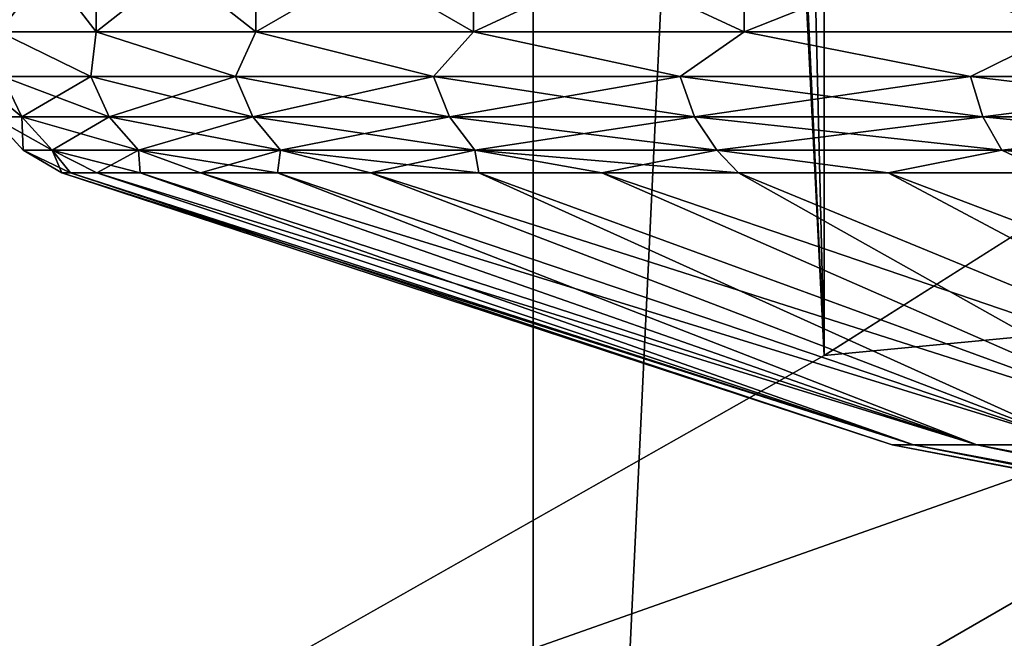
# Model space of a CAD drawing. Header units: millimetres. Extents: x -128 to 173, y -40 to 30.
# Tile 229 of 256: x 89.57 to 90.868, y -23.965 to -23.15. Entities that reach past the tile are written whole.
import ezdxf

# ---------------------------------------------------------------- set-up
doc = ezdxf.new("R2010")
doc.units = ezdxf.units.MM
doc.header["$LTSCALE"] = 56.728605
for name, color, linetype in [('100', 7, 'CONTINUOUS'), ('235', 7, 'CONTINUOUS'), ('236', 7, 'CONTINUOUS'), ('240', 7, 'CONTINUOUS'), ('95', 7, 'CONTINUOUS'), ('96', 7, 'CONTINUOUS'), ('97', 7, 'CONTINUOUS'), ('98', 7, 'CONTINUOUS'), ('99', 7, 'CONTINUOUS')]:
    doc.layers.add(name, color=color, linetype=linetype)

msp = doc.modelspace()

# ---------------------------------------------------------------- linework, layer by layer
at = {"layer": '100', "color": 7, "linetype": 'CONTINUOUS'}
for points in [[(89.5431, -23.1656, -0.5475), (89.6713, -23.1656, -1.0816), (89.6639, -23.2243, -1.029), (89.5431, -23.1656, -0.5475)], [(89.5431, -23.1656, -0.5475), (89.6639, -23.2243, -1.029), (89.5478, -23.2243, -0.5203), (89.5431, -23.1656, -0.5475)], [(89.6713, -23.1656, -1.0816), (89.8545, -23.2243, -1.5148), (89.6639, -23.2243, -1.029), (89.6713, -23.1656, -1.0816)], [(89.6713, -23.1656, -1.0816), (89.8815, -23.1656, -1.589), (89.8545, -23.2243, -1.5148), (89.6713, -23.1656, -1.0816)], [(89.8815, -23.1656, -1.589), (90.1154, -23.2243, -1.9667), (89.8545, -23.2243, -1.5148), (89.8815, -23.1656, -1.589)], [(89.8815, -23.1656, -1.589), (90.1684, -23.1656, -2.0572), (90.1154, -23.2243, -1.9667), (89.8815, -23.1656, -1.589)], [(90.1684, -23.1656, -2.0572), (90.4408, -23.2243, -2.3746), (90.1154, -23.2243, -1.9667), (90.1684, -23.1656, -2.0572)], [(90.1684, -23.1656, -2.0572), (90.5251, -23.1656, -2.4749), (90.4408, -23.2243, -2.3746), (90.1684, -23.1656, -2.0572)], [(90.5251, -23.1656, -2.4749), (90.8233, -23.2243, -2.7295), (90.4408, -23.2243, -2.3746), (90.5251, -23.1656, -2.4749)], [(90.5251, -23.1656, -2.4749), (90.9428, -23.1656, -2.8316), (90.8233, -23.2243, -2.7295), (90.5251, -23.1656, -2.4749)], [(90.9428, -23.1656, -2.8316), (91.2544, -23.2243, -3.0235), (90.8233, -23.2243, -2.7295), (90.9428, -23.1656, -2.8316)], [(89.5732, -23.2778, -0.5165), (89.5345, -23.2778), (89.5478, -23.2243, -0.5203), (89.5732, -23.2778, -0.5165)], [(89.6639, -23.2243, -1.029), (89.5732, -23.2778, -0.5165), (89.5478, -23.2243, -0.5203), (89.6639, -23.2243, -1.029)], [(89.6884, -23.2778, -1.0215), (89.5732, -23.2778, -0.5165), (89.6639, -23.2243, -1.029), (89.6884, -23.2778, -1.0215)], [(89.8545, -23.2243, -1.5148), (89.6884, -23.2778, -1.0215), (89.6639, -23.2243, -1.029), (89.8545, -23.2243, -1.5148)], [(89.8777, -23.2778, -1.5036), (89.6884, -23.2778, -1.0215), (89.8545, -23.2243, -1.5148), (89.8777, -23.2778, -1.5036)], [(90.1154, -23.2243, -1.9667), (89.8777, -23.2778, -1.5036), (89.8545, -23.2243, -1.5148), (90.1154, -23.2243, -1.9667)], [(90.1366, -23.2778, -1.9522), (89.8777, -23.2778, -1.5036), (90.1154, -23.2243, -1.9667), (90.1366, -23.2778, -1.9522)], [(90.4408, -23.2243, -2.3746), (90.1366, -23.2778, -1.9522), (90.1154, -23.2243, -1.9667), (90.4408, -23.2243, -2.3746)], [(90.4596, -23.2778, -2.3572), (90.1366, -23.2778, -1.9522), (90.4408, -23.2243, -2.3746), (90.4596, -23.2778, -2.3572)], [(90.8233, -23.2243, -2.7295), (90.4596, -23.2778, -2.3572), (90.4408, -23.2243, -2.3746), (90.8233, -23.2243, -2.7295)], [(90.8393, -23.2778, -2.7095), (90.4596, -23.2778, -2.3572), (90.8233, -23.2243, -2.7295), (90.8393, -23.2778, -2.7095)], [(91.2544, -23.2243, -3.0235), (90.8393, -23.2778, -2.7095), (90.8233, -23.2243, -2.7295), (91.2544, -23.2243, -3.0235)], [(91.2672, -23.2778, -3.0012), (90.8393, -23.2778, -2.7095), (91.2544, -23.2243, -3.0235), (91.2672, -23.2778, -3.0012)], [(89.5747, -23.3215), (89.5345, -23.2778), (89.5732, -23.2778, -0.5165), (89.5747, -23.3215)], [(89.613, -23.3215, -0.5105), (89.5747, -23.3215), (89.5732, -23.2778, -0.5165), (89.613, -23.3215, -0.5105)], [(89.6884, -23.2778, -1.0215), (89.613, -23.3215, -0.5105), (89.5732, -23.2778, -0.5165), (89.6884, -23.2778, -1.0215)], [(89.7269, -23.3215, -1.0096), (89.613, -23.3215, -0.5105), (89.6884, -23.2778, -1.0215), (89.7269, -23.3215, -1.0096)], [(89.8777, -23.2778, -1.5036), (89.7269, -23.3215, -1.0096), (89.6884, -23.2778, -1.0215), (89.8777, -23.2778, -1.5036)], [(89.9139, -23.3215, -1.4862), (89.7269, -23.3215, -1.0096), (89.8777, -23.2778, -1.5036), (89.9139, -23.3215, -1.4862)], [(90.1366, -23.2778, -1.9522), (89.9139, -23.3215, -1.4862), (89.8777, -23.2778, -1.5036), (90.1366, -23.2778, -1.9522)], [(90.1699, -23.3215, -1.9295), (89.9139, -23.3215, -1.4862), (90.1366, -23.2778, -1.9522), (90.1699, -23.3215, -1.9295)], [(90.4596, -23.2778, -2.3572), (90.1699, -23.3215, -1.9295), (90.1366, -23.2778, -1.9522), (90.4596, -23.2778, -2.3572)], [(90.4891, -23.3215, -2.3298), (90.1699, -23.3215, -1.9295), (90.4596, -23.2778, -2.3572), (90.4891, -23.3215, -2.3298)], [(90.8393, -23.2778, -2.7095), (90.4891, -23.3215, -2.3298), (90.4596, -23.2778, -2.3572), (90.8393, -23.2778, -2.7095)], [(90.8644, -23.3215, -2.678), (90.4891, -23.3215, -2.3298), (90.8393, -23.2778, -2.7095), (90.8644, -23.3215, -2.678)], [(91.2672, -23.2778, -3.0012), (90.8644, -23.3215, -2.678), (90.8393, -23.2778, -2.7095), (91.2672, -23.2778, -3.0012)], [(91.2874, -23.3215, -2.9664), (90.8644, -23.3215, -2.678), (91.2672, -23.2778, -3.0012), (91.2874, -23.3215, -2.9664)], [(89.6258, -23.3513), (89.5747, -23.3215), (89.613, -23.3215, -0.5105), (89.6258, -23.3513)], [(89.6374, -23.3513, -0.2786), (89.6258, -23.3513), (89.613, -23.3215, -0.5105), (89.6374, -23.3513, -0.2786)], [(89.6719, -23.3513, -0.5554), (89.6374, -23.3513, -0.2786), (89.613, -23.3215, -0.5105), (89.6719, -23.3513, -0.5554)], [(89.7269, -23.3215, -1.0096), (89.6719, -23.3513, -0.5554), (89.613, -23.3215, -0.5105), (89.7269, -23.3215, -1.0096)], [(89.7291, -23.3513, -0.8283), (89.6719, -23.3513, -0.5554), (89.7269, -23.3215, -1.0096), (89.7291, -23.3513, -0.8283)], [(89.8087, -23.3513, -1.0956), (89.7291, -23.3513, -0.8283), (89.7269, -23.3215, -1.0096), (89.8087, -23.3513, -1.0956)], [(89.9139, -23.3215, -1.4862), (89.8087, -23.3513, -1.0956), (89.7269, -23.3215, -1.0096), (89.9139, -23.3215, -1.4862)], [(89.91, -23.3513, -1.3554), (89.8087, -23.3513, -1.0956), (89.9139, -23.3215, -1.4862), (89.91, -23.3513, -1.3554)], [(90.0325, -23.3513, -1.6059), (89.91, -23.3513, -1.3554), (89.9139, -23.3215, -1.4862), (90.0325, -23.3513, -1.6059)], [(90.1699, -23.3215, -1.9295), (90.0325, -23.3513, -1.6059), (89.9139, -23.3215, -1.4862), (90.1699, -23.3215, -1.9295)], [(90.1753, -23.3513, -1.8455), (90.0325, -23.3513, -1.6059), (90.1699, -23.3215, -1.9295), (90.1753, -23.3513, -1.8455)], [(90.3373, -23.3513, -2.0724), (90.1753, -23.3513, -1.8455), (90.1699, -23.3215, -1.9295), (90.3373, -23.3513, -2.0724)], [(90.4891, -23.3215, -2.3298), (90.3373, -23.3513, -2.0724), (90.1699, -23.3215, -1.9295), (90.4891, -23.3215, -2.3298)], [(90.5175, -23.3513, -2.2853), (90.3373, -23.3513, -2.0724), (90.4891, -23.3215, -2.3298), (90.5175, -23.3513, -2.2853)], [(90.7147, -23.3513, -2.4824), (90.5175, -23.3513, -2.2853), (90.4891, -23.3215, -2.3298), (90.7147, -23.3513, -2.4824)], [(90.8644, -23.3215, -2.678), (90.7147, -23.3513, -2.4824), (90.4891, -23.3215, -2.3298), (90.8644, -23.3215, -2.678)], [(90.9275, -23.3513, -2.6627), (90.7147, -23.3513, -2.4824), (90.8644, -23.3215, -2.678), (90.9275, -23.3513, -2.6627)], [(91.2874, -23.3215, -2.9664), (90.9275, -23.3513, -2.6627), (90.8644, -23.3215, -2.678), (91.2874, -23.3215, -2.9664)]]:
    msp.add_3dface(points, dxfattribs=at)
at = {"layer": '235', "color": 7, "linetype": 'CONTINUOUS'}
for points in [[(90.6305, 23.5919, -67.8), (89.4553, 24.2571, -67.8), (90.6305, -23.5919, -67.8), (90.6305, 23.5919, -67.8)], [(90.6305, -23.5919, -67.8), (89.4553, 24.2571, -67.8), (89.478, 0.7559, -67.8), (90.6305, -23.5919, -67.8)], [(91.7714, -22.8699, -67.8), (90.6305, 23.5919, -67.8), (90.6305, -23.5919, -67.8), (91.7714, -22.8699, -67.8)], [(89.478, -0.7559, -67.8), (90.6305, -23.5919, -67.8), (89.478, 0.7559, -67.8), (89.478, -0.7559, -67.8)], [(89.4553, -24.2572, -67.8), (90.6305, -23.5919, -67.8), (89.478, -0.7559, -67.8), (89.4553, -24.2572, -67.8)]]:
    msp.add_3dface(points, dxfattribs=at)
at = {"layer": '236', "color": 7, "linetype": 'CONTINUOUS'}
for points in [[(90.2467, 26.6651, -78.8), (87.6499, -27.851, -78.8), (87.6499, 27.851, -78.8), (90.2467, 26.6651, -78.8)], [(90.2467, -26.6651, -78.8), (87.6499, -27.851, -78.8), (90.2467, 26.6651, -78.8), (90.2467, -26.6651, -78.8)], [(92.7192, 25.2376, -78.8), (90.2467, -26.6651, -78.8), (90.2467, 26.6651, -78.8), (92.7192, 25.2376, -78.8)], [(92.7192, -25.2376, -78.8), (90.2467, -26.6651, -78.8), (92.7192, 25.2376, -78.8), (92.7192, -25.2376, -78.8)]]:
    msp.add_3dface(points, dxfattribs=at)
at = {"layer": '240', "color": 7, "linetype": 'CONTINUOUS'}
for points in [[(91.7714, -22.8699, -67.8), (90.6305, -23.5919, -67.8), (91.6023, -23.4997, -67.838), (91.7714, -22.8699, -67.8)], [(91.6023, -23.4997, -67.838), (89.4553, -24.2572, -67.8), (89.3002, -24.8288, -67.838), (91.6023, -23.4997, -67.838)], [(91.6023, -23.4997, -67.838), (89.3002, -24.8288, -67.838), (91.8301, -23.8541, -67.9509), (91.6023, -23.4997, -67.838)], [(90.6305, -23.5919, -67.8), (89.4553, -24.2572, -67.8), (91.6023, -23.4997, -67.838), (90.6305, -23.5919, -67.8)], [(91.8301, -23.8541, -67.9509), (89.3002, -24.8288, -67.838), (89.4932, -25.2033, -67.9509), (91.8301, -23.8541, -67.9509)], [(91.8301, -23.8541, -67.9509), (89.4932, -25.2033, -67.9509), (92.0438, -24.1867, -68.1354), (91.8301, -23.8541, -67.9509)]]:
    msp.add_3dface(points, dxfattribs=at)
at = {"layer": '95', "color": 7, "linetype": 'CONTINUOUS'}
for points in [[(89.5431, -23, -0.5475), (89.6713, -23, -1.0816), (89.5431, -23.1656, -0.5475), (89.5431, -23, -0.5475)], [(89.5431, -23.1656, -0.5475), (89.6713, -23, -1.0816), (89.6713, -23.1656, -1.0816), (89.5431, -23.1656, -0.5475)], [(89.6713, -23, -1.0816), (89.8815, -23, -1.589), (89.6713, -23.1656, -1.0816), (89.6713, -23, -1.0816)], [(89.6713, -23.1656, -1.0816), (89.8815, -23, -1.589), (89.8815, -23.1656, -1.589), (89.6713, -23.1656, -1.0816)], [(89.8815, -23, -1.589), (90.1684, -23, -2.0572), (89.8815, -23.1656, -1.589), (89.8815, -23, -1.589)], [(89.8815, -23.1656, -1.589), (90.1684, -23, -2.0572), (90.1684, -23.1656, -2.0572), (89.8815, -23.1656, -1.589)], [(90.1684, -23, -2.0572), (90.5251, -23, -2.4749), (90.1684, -23.1656, -2.0572), (90.1684, -23, -2.0572)], [(90.1684, -23.1656, -2.0572), (90.5251, -23, -2.4749), (90.5251, -23.1656, -2.4749), (90.1684, -23.1656, -2.0572)], [(90.5251, -23, -2.4749), (90.9427, -23, -2.8316), (90.5251, -23.1656, -2.4749), (90.5251, -23, -2.4749)], [(90.5251, -23.1656, -2.4749), (90.9427, -23, -2.8316), (90.9428, -23.1656, -2.8316), (90.5251, -23.1656, -2.4749)]]:
    msp.add_3dface(points, dxfattribs=at)
at = {"layer": '96', "color": 7, "linetype": 'CONTINUOUS'}
for points in [[(90.7201, -23.7098), (89.6258, -23.3513), (89.6374, -23.3513, -0.2786), (90.7201, -23.7098)], [(90.7482, -23.7098, -0.3567), (90.7201, -23.7098), (89.6374, -23.3513, -0.2786), (90.7482, -23.7098, -0.3567)], [(89.6719, -23.3513, -0.5554), (90.7482, -23.7098, -0.3567), (89.6374, -23.3513, -0.2786), (89.6719, -23.3513, -0.5554)], [(89.7291, -23.3513, -0.8283), (90.7482, -23.7098, -0.3567), (89.6719, -23.3513, -0.5554), (89.7291, -23.3513, -0.8283)], [(90.8317, -23.7098, -0.7045), (90.7482, -23.7098, -0.3567), (89.7291, -23.3513, -0.8283), (90.8317, -23.7098, -0.7045)], [(89.8087, -23.3513, -1.0956), (90.8317, -23.7098, -0.7045), (89.7291, -23.3513, -0.8283), (89.8087, -23.3513, -1.0956)], [(89.91, -23.3513, -1.3554), (90.8317, -23.7098, -0.7045), (89.8087, -23.3513, -1.0956), (89.91, -23.3513, -1.3554)], [(90.9686, -23.7098, -1.0351), (90.8317, -23.7098, -0.7045), (89.91, -23.3513, -1.3554), (90.9686, -23.7098, -1.0351)], [(90.0325, -23.3513, -1.6059), (90.9686, -23.7098, -1.0351), (89.91, -23.3513, -1.3554), (90.0325, -23.3513, -1.6059)], [(90.1753, -23.3513, -1.8455), (90.9686, -23.7098, -1.0351), (90.0325, -23.3513, -1.6059), (90.1753, -23.3513, -1.8455)], [(91.1555, -23.7098, -1.3401), (90.9686, -23.7098, -1.0351), (90.1753, -23.3513, -1.8455), (91.1555, -23.7098, -1.3401)], [(90.3373, -23.3513, -2.0724), (91.1555, -23.7098, -1.3401), (90.1753, -23.3513, -1.8455), (90.3373, -23.3513, -2.0724)], [(90.5175, -23.3513, -2.2853), (91.1555, -23.7098, -1.3401), (90.3373, -23.3513, -2.0724), (90.5175, -23.3513, -2.2853)], [(91.3879, -23.7098, -1.6121), (91.1555, -23.7098, -1.3401), (90.5175, -23.3513, -2.2853), (91.3879, -23.7098, -1.6121)], [(90.7147, -23.3513, -2.4824), (91.3879, -23.7098, -1.6121), (90.5175, -23.3513, -2.2853), (90.7147, -23.3513, -2.4824)], [(90.9275, -23.3513, -2.6627), (91.3879, -23.7098, -1.6121), (90.7147, -23.3513, -2.4824), (90.9275, -23.3513, -2.6627)], [(90.7201, -23.7098), (90.7482, -23.7098, -0.3567), (91.852, -23.9273), (90.7201, -23.7098)], [(90.7482, -23.7098, -0.3567), (90.8317, -23.7098, -0.7045), (91.8661, -23.9273, -0.1796), (90.7482, -23.7098, -0.3567)], [(91.852, -23.9273), (90.7482, -23.7098, -0.3567), (91.8661, -23.9273, -0.1796), (91.852, -23.9273)], [(90.8317, -23.7098, -0.7045), (90.9686, -23.7098, -1.0351), (91.9082, -23.9273, -0.3548), (90.8317, -23.7098, -0.7045)], [(91.8661, -23.9273, -0.1796), (90.8317, -23.7098, -0.7045), (91.9082, -23.9273, -0.3548), (91.8661, -23.9273, -0.1796)]]:
    msp.add_3dface(points, dxfattribs=at)
at = {"layer": '97', "color": 7, "linetype": 'CONTINUOUS'}
for points in [[(89.6713, -23, 1.0816), (89.5431, -23, 0.5475), (89.6713, -23.1656, 1.0816), (89.6713, -23, 1.0816)], [(89.6713, -23.1656, 1.0816), (89.5431, -23, 0.5475), (89.5431, -23.1656, 0.5475), (89.6713, -23.1656, 1.0816)], [(89.8815, -23, 1.589), (89.6713, -23, 1.0816), (89.8815, -23.1656, 1.589), (89.8815, -23, 1.589)], [(89.8815, -23.1656, 1.589), (89.6713, -23, 1.0816), (89.6713, -23.1656, 1.0816), (89.8815, -23.1656, 1.589)], [(90.1684, -23, 2.0572), (89.8815, -23, 1.589), (90.1684, -23.1656, 2.0572), (90.1684, -23, 2.0572)], [(90.1684, -23.1656, 2.0572), (89.8815, -23, 1.589), (89.8815, -23.1656, 1.589), (90.1684, -23.1656, 2.0572)], [(90.5251, -23, 2.4749), (90.1684, -23, 2.0572), (90.5251, -23.1656, 2.4749), (90.5251, -23, 2.4749)], [(90.5251, -23.1656, 2.4749), (90.1684, -23, 2.0572), (90.1684, -23.1656, 2.0572), (90.5251, -23.1656, 2.4749)], [(90.9427, -23, 2.8316), (90.5251, -23, 2.4749), (90.9428, -23.1656, 2.8316), (90.9427, -23, 2.8316)], [(90.9428, -23.1656, 2.8316), (90.5251, -23, 2.4749), (90.5251, -23.1656, 2.4749), (90.9428, -23.1656, 2.8316)]]:
    msp.add_3dface(points, dxfattribs=at)
at = {"layer": '98', "color": 7, "linetype": 'CONTINUOUS'}
for points in [[(89.6258, -23.3513), (90.7201, -23.7098), (90.7482, -23.7098, 0.3567), (89.6258, -23.3513)], [(89.6258, -23.3513), (90.7482, -23.7098, 0.3567), (89.6374, -23.3513, 0.2786), (89.6258, -23.3513)], [(89.6374, -23.3513, 0.2786), (90.7482, -23.7098, 0.3567), (89.6719, -23.3513, 0.5554), (89.6374, -23.3513, 0.2786)], [(90.7482, -23.7098, 0.3567), (90.8317, -23.7098, 0.7045), (89.6719, -23.3513, 0.5554), (90.7482, -23.7098, 0.3567)], [(89.6719, -23.3513, 0.5554), (90.8317, -23.7098, 0.7045), (89.7291, -23.3513, 0.8283), (89.6719, -23.3513, 0.5554)], [(89.7291, -23.3513, 0.8283), (90.8317, -23.7098, 0.7045), (89.8087, -23.3513, 1.0956), (89.7291, -23.3513, 0.8283)], [(90.8317, -23.7098, 0.7045), (90.9686, -23.7098, 1.0351), (89.8087, -23.3513, 1.0956), (90.8317, -23.7098, 0.7045)], [(89.8087, -23.3513, 1.0956), (90.9686, -23.7098, 1.0351), (89.91, -23.3513, 1.3554), (89.8087, -23.3513, 1.0956)], [(89.91, -23.3513, 1.3554), (90.9686, -23.7098, 1.0351), (90.0325, -23.3513, 1.6059), (89.91, -23.3513, 1.3554)], [(90.9686, -23.7098, 1.0351), (91.1555, -23.7098, 1.3401), (90.0325, -23.3513, 1.6059), (90.9686, -23.7098, 1.0351)], [(90.0325, -23.3513, 1.6059), (91.1555, -23.7098, 1.3401), (90.1753, -23.3513, 1.8455), (90.0325, -23.3513, 1.6059)], [(90.1753, -23.3513, 1.8455), (91.1555, -23.7098, 1.3401), (90.3373, -23.3513, 2.0724), (90.1753, -23.3513, 1.8455)], [(91.1555, -23.7098, 1.3401), (91.3879, -23.7098, 1.6121), (90.3373, -23.3513, 2.0724), (91.1555, -23.7098, 1.3401)], [(90.3373, -23.3513, 2.0724), (91.3879, -23.7098, 1.6121), (90.5175, -23.3513, 2.2853), (90.3373, -23.3513, 2.0724)], [(90.5175, -23.3513, 2.2853), (91.3879, -23.7098, 1.6121), (90.7147, -23.3513, 2.4824), (90.5175, -23.3513, 2.2853)], [(91.3879, -23.7098, 1.6121), (91.6599, -23.7098, 1.8445), (90.7147, -23.3513, 2.4824), (91.3879, -23.7098, 1.6121)], [(90.7147, -23.3513, 2.4824), (91.6599, -23.7098, 1.8445), (90.9275, -23.3513, 2.6627), (90.7147, -23.3513, 2.4824)], [(90.7201, -23.7098), (91.852, -23.9273), (91.8661, -23.9273, 0.1796), (90.7201, -23.7098)], [(90.7482, -23.7098, 0.3567), (90.7201, -23.7098), (91.8661, -23.9273, 0.1796), (90.7482, -23.7098, 0.3567)], [(90.8317, -23.7098, 0.7045), (90.7482, -23.7098, 0.3567), (91.9082, -23.9273, 0.3548), (90.8317, -23.7098, 0.7045)], [(91.9082, -23.9273, 0.3548), (90.7482, -23.7098, 0.3567), (91.8661, -23.9273, 0.1796), (91.9082, -23.9273, 0.3548)], [(90.9686, -23.7098, 1.0351), (90.8317, -23.7098, 0.7045), (91.9771, -23.9273, 0.5212), (90.9686, -23.7098, 1.0351)], [(91.9771, -23.9273, 0.5212), (90.8317, -23.7098, 0.7045), (91.9082, -23.9273, 0.3548), (91.9771, -23.9273, 0.5212)]]:
    msp.add_3dface(points, dxfattribs=at)
at = {"layer": '99', "color": 7, "linetype": 'CONTINUOUS'}
for points in [[(89.6713, -23.1656, 1.0816), (89.5431, -23.1656, 0.5475), (89.6639, -23.2243, 1.029), (89.6713, -23.1656, 1.0816)], [(89.5431, -23.1656, 0.5475), (89.5478, -23.2243, 0.5203), (89.6639, -23.2243, 1.029), (89.5431, -23.1656, 0.5475)], [(89.6713, -23.1656, 1.0816), (89.6639, -23.2243, 1.029), (89.8545, -23.2243, 1.5148), (89.6713, -23.1656, 1.0816)], [(89.8815, -23.1656, 1.589), (89.6713, -23.1656, 1.0816), (89.8545, -23.2243, 1.5148), (89.8815, -23.1656, 1.589)], [(89.8815, -23.1656, 1.589), (89.8545, -23.2243, 1.5148), (90.1154, -23.2243, 1.9667), (89.8815, -23.1656, 1.589)], [(90.1684, -23.1656, 2.0572), (89.8815, -23.1656, 1.589), (90.1154, -23.2243, 1.9667), (90.1684, -23.1656, 2.0572)], [(90.1684, -23.1656, 2.0572), (90.1154, -23.2243, 1.9667), (90.4408, -23.2243, 2.3746), (90.1684, -23.1656, 2.0572)], [(90.5251, -23.1656, 2.4749), (90.1684, -23.1656, 2.0572), (90.4408, -23.2243, 2.3746), (90.5251, -23.1656, 2.4749)], [(90.5251, -23.1656, 2.4749), (90.4408, -23.2243, 2.3746), (90.8233, -23.2243, 2.7295), (90.5251, -23.1656, 2.4749)], [(90.9428, -23.1656, 2.8316), (90.5251, -23.1656, 2.4749), (90.8233, -23.2243, 2.7295), (90.9428, -23.1656, 2.8316)], [(90.9428, -23.1656, 2.8316), (90.8233, -23.2243, 2.7295), (91.2544, -23.2243, 3.0235), (90.9428, -23.1656, 2.8316)], [(89.5345, -23.2778), (89.5732, -23.2778, 0.5165), (89.5088, -23.2243), (89.5345, -23.2778)], [(89.5088, -23.2243), (89.5732, -23.2778, 0.5165), (89.5478, -23.2243, 0.5203), (89.5088, -23.2243)], [(89.5732, -23.2778, 0.5165), (89.6884, -23.2778, 1.0215), (89.5478, -23.2243, 0.5203), (89.5732, -23.2778, 0.5165)], [(89.5478, -23.2243, 0.5203), (89.6884, -23.2778, 1.0215), (89.6639, -23.2243, 1.029), (89.5478, -23.2243, 0.5203)], [(89.6884, -23.2778, 1.0215), (89.8777, -23.2778, 1.5036), (89.6639, -23.2243, 1.029), (89.6884, -23.2778, 1.0215)], [(89.6639, -23.2243, 1.029), (89.8777, -23.2778, 1.5036), (89.8545, -23.2243, 1.5148), (89.6639, -23.2243, 1.029)], [(89.8777, -23.2778, 1.5036), (90.1366, -23.2778, 1.9522), (89.8545, -23.2243, 1.5148), (89.8777, -23.2778, 1.5036)], [(89.8545, -23.2243, 1.5148), (90.1366, -23.2778, 1.9522), (90.1154, -23.2243, 1.9667), (89.8545, -23.2243, 1.5148)], [(90.1366, -23.2778, 1.9522), (90.4596, -23.2778, 2.3572), (90.1154, -23.2243, 1.9667), (90.1366, -23.2778, 1.9522)], [(90.1154, -23.2243, 1.9667), (90.4596, -23.2778, 2.3572), (90.4408, -23.2243, 2.3746), (90.1154, -23.2243, 1.9667)], [(90.4596, -23.2778, 2.3572), (90.8393, -23.2778, 2.7095), (90.4408, -23.2243, 2.3746), (90.4596, -23.2778, 2.3572)], [(90.4408, -23.2243, 2.3746), (90.8393, -23.2778, 2.7095), (90.8233, -23.2243, 2.7295), (90.4408, -23.2243, 2.3746)], [(90.8393, -23.2778, 2.7095), (91.2672, -23.2778, 3.0012), (90.8233, -23.2243, 2.7295), (90.8393, -23.2778, 2.7095)], [(90.8233, -23.2243, 2.7295), (91.2672, -23.2778, 3.0012), (91.2544, -23.2243, 3.0235), (90.8233, -23.2243, 2.7295)], [(89.5747, -23.3215), (89.613, -23.3215, 0.5105), (89.5345, -23.2778), (89.5747, -23.3215)], [(89.5345, -23.2778), (89.613, -23.3215, 0.5105), (89.5732, -23.2778, 0.5165), (89.5345, -23.2778)], [(89.613, -23.3215, 0.5105), (89.7269, -23.3215, 1.0096), (89.5732, -23.2778, 0.5165), (89.613, -23.3215, 0.5105)], [(89.5732, -23.2778, 0.5165), (89.7269, -23.3215, 1.0096), (89.6884, -23.2778, 1.0215), (89.5732, -23.2778, 0.5165)], [(89.7269, -23.3215, 1.0096), (89.9139, -23.3215, 1.4862), (89.6884, -23.2778, 1.0215), (89.7269, -23.3215, 1.0096)], [(89.6884, -23.2778, 1.0215), (89.9139, -23.3215, 1.4862), (89.8777, -23.2778, 1.5036), (89.6884, -23.2778, 1.0215)], [(89.9139, -23.3215, 1.4862), (90.1699, -23.3215, 1.9295), (89.8777, -23.2778, 1.5036), (89.9139, -23.3215, 1.4862)], [(89.8777, -23.2778, 1.5036), (90.1699, -23.3215, 1.9295), (90.1366, -23.2778, 1.9522), (89.8777, -23.2778, 1.5036)], [(90.1699, -23.3215, 1.9295), (90.4891, -23.3215, 2.3298), (90.1366, -23.2778, 1.9522), (90.1699, -23.3215, 1.9295)], [(90.1366, -23.2778, 1.9522), (90.4891, -23.3215, 2.3298), (90.4596, -23.2778, 2.3572), (90.1366, -23.2778, 1.9522)], [(90.4891, -23.3215, 2.3298), (90.8644, -23.3215, 2.678), (90.4596, -23.2778, 2.3572), (90.4891, -23.3215, 2.3298)], [(90.4596, -23.2778, 2.3572), (90.8644, -23.3215, 2.678), (90.8393, -23.2778, 2.7095), (90.4596, -23.2778, 2.3572)], [(90.8644, -23.3215, 2.678), (91.2874, -23.3215, 2.9664), (90.8393, -23.2778, 2.7095), (90.8644, -23.3215, 2.678)], [(90.8393, -23.2778, 2.7095), (91.2874, -23.3215, 2.9664), (91.2672, -23.2778, 3.0012), (90.8393, -23.2778, 2.7095)], [(89.6258, -23.3513), (89.6374, -23.3513, 0.2786), (89.5747, -23.3215), (89.6258, -23.3513)], [(89.5747, -23.3215), (89.6374, -23.3513, 0.2786), (89.613, -23.3215, 0.5105), (89.5747, -23.3215)], [(89.6374, -23.3513, 0.2786), (89.6719, -23.3513, 0.5554), (89.613, -23.3215, 0.5105), (89.6374, -23.3513, 0.2786)], [(89.6719, -23.3513, 0.5554), (89.7291, -23.3513, 0.8283), (89.613, -23.3215, 0.5105), (89.6719, -23.3513, 0.5554)], [(89.613, -23.3215, 0.5105), (89.7291, -23.3513, 0.8283), (89.7269, -23.3215, 1.0096), (89.613, -23.3215, 0.5105)], [(89.7291, -23.3513, 0.8283), (89.8087, -23.3513, 1.0956), (89.7269, -23.3215, 1.0096), (89.7291, -23.3513, 0.8283)], [(89.8087, -23.3513, 1.0956), (89.91, -23.3513, 1.3554), (89.7269, -23.3215, 1.0096), (89.8087, -23.3513, 1.0956)], [(89.7269, -23.3215, 1.0096), (89.91, -23.3513, 1.3554), (89.9139, -23.3215, 1.4862), (89.7269, -23.3215, 1.0096)], [(89.91, -23.3513, 1.3554), (90.0325, -23.3513, 1.6059), (89.9139, -23.3215, 1.4862), (89.91, -23.3513, 1.3554)], [(90.0325, -23.3513, 1.6059), (90.1753, -23.3513, 1.8455), (89.9139, -23.3215, 1.4862), (90.0325, -23.3513, 1.6059)], [(89.9139, -23.3215, 1.4862), (90.1753, -23.3513, 1.8455), (90.1699, -23.3215, 1.9295), (89.9139, -23.3215, 1.4862)], [(90.1753, -23.3513, 1.8455), (90.3373, -23.3513, 2.0724), (90.1699, -23.3215, 1.9295), (90.1753, -23.3513, 1.8455)], [(90.3373, -23.3513, 2.0724), (90.5175, -23.3513, 2.2853), (90.1699, -23.3215, 1.9295), (90.3373, -23.3513, 2.0724)], [(90.1699, -23.3215, 1.9295), (90.5175, -23.3513, 2.2853), (90.4891, -23.3215, 2.3298), (90.1699, -23.3215, 1.9295)], [(90.5175, -23.3513, 2.2853), (90.7147, -23.3513, 2.4824), (90.4891, -23.3215, 2.3298), (90.5175, -23.3513, 2.2853)], [(90.4891, -23.3215, 2.3298), (90.7147, -23.3513, 2.4824), (90.8644, -23.3215, 2.678), (90.4891, -23.3215, 2.3298)], [(90.7147, -23.3513, 2.4824), (90.9275, -23.3513, 2.6627), (90.8644, -23.3215, 2.678), (90.7147, -23.3513, 2.4824)], [(90.9275, -23.3513, 2.6627), (91.1545, -23.3513, 2.8247), (90.8644, -23.3215, 2.678), (90.9275, -23.3513, 2.6627)], [(90.8644, -23.3215, 2.678), (91.1545, -23.3513, 2.8247), (91.2874, -23.3215, 2.9664), (90.8644, -23.3215, 2.678)]]:
    msp.add_3dface(points, dxfattribs=at)

doc.saveas('drawing.dxf')
